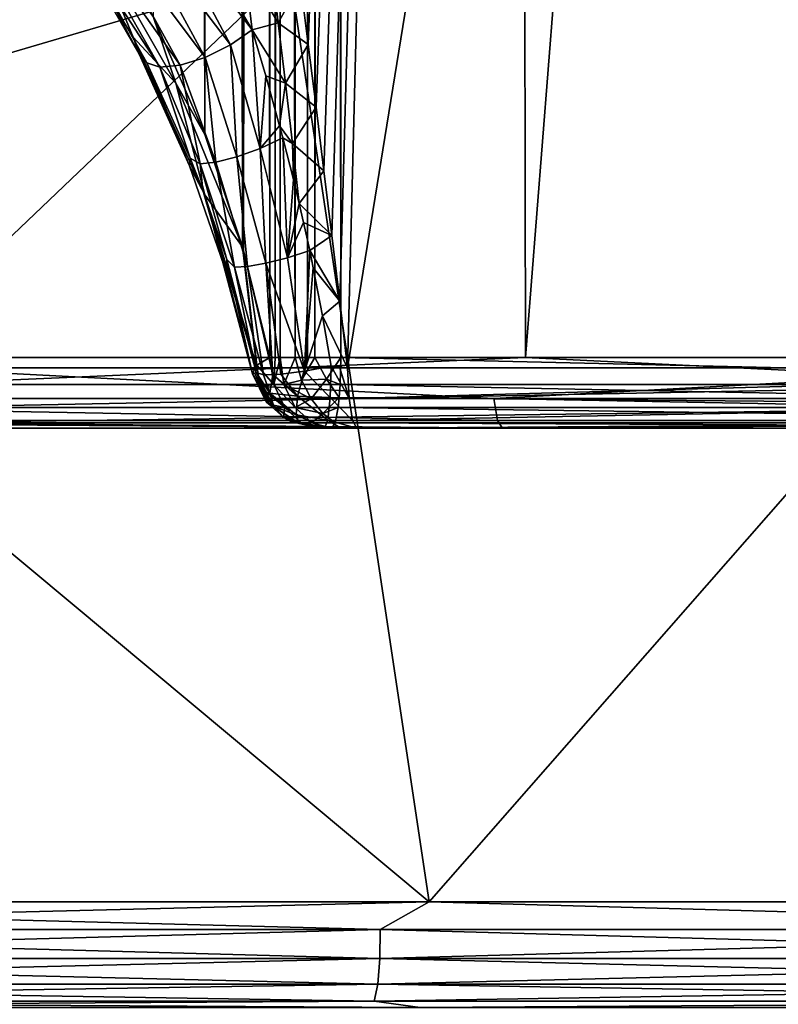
# Model space of a CAD drawing. Header units: millimetres. Extents: x -23 to 23, y -1 to 161.
# Tile 45 of 68: x 2.01 to 4.17, y 116.01 to 118.81. Entities that reach past the tile are written whole.
import ezdxf

# ---------------------------------------------------------------- set-up
doc = ezdxf.new("R2010")
doc.units = ezdxf.units.MM
doc.header["$LTSCALE"] = 79.788429
for name, color, linetype in [('106', 7, 'CONTINUOUS'), ('107', 7, 'CONTINUOUS'), ('112', 7, 'CONTINUOUS'), ('113', 7, 'CONTINUOUS'), ('115', 7, 'CONTINUOUS'), ('116', 7, 'CONTINUOUS'), ('117', 7, 'CONTINUOUS'), ('119', 7, 'CONTINUOUS'), ('120', 7, 'CONTINUOUS'), ('121', 7, 'CONTINUOUS'), ('122', 7, 'CONTINUOUS'), ('123', 7, 'CONTINUOUS'), ('124', 7, 'CONTINUOUS'), ('125', 7, 'CONTINUOUS'), ('37', 7, 'CONTINUOUS'), ('39', 7, 'CONTINUOUS'), ('64', 7, 'CONTINUOUS'), ('65', 7, 'CONTINUOUS'), ('66', 7, 'CONTINUOUS'), ('67', 7, 'CONTINUOUS'), ('68', 7, 'CONTINUOUS'), ('69', 7, 'CONTINUOUS')]:
    doc.layers.add(name, color=color, linetype=linetype)

msp = doc.modelspace()

# ---------------------------------------------------------------- linework, layer by layer
at = {"layer": '106', "color": 7, "linetype": 'CONTINUOUS'}
for points in [[(2.3921, 118.8232, 22.2473), (2.5391, 118.4864, 22.3786), (2.441, 159.8455, 21.9306), (2.3921, 118.8232, 22.2473)], [(2.441, 159.8455, 21.9306), (2.5391, 118.4864, 22.3786), (2.5181, 159.7839, 21.999), (2.441, 159.8455, 21.9306)], [(2.5181, 159.7839, 21.999), (2.5391, 118.4864, 22.3786), (2.5825, 159.7142, 22.0594), (2.5181, 159.7839, 21.999)], [(2.5391, 118.4864, 22.3786), (2.6466, 118.1666, 22.4844), (2.5825, 159.7142, 22.0594), (2.5391, 118.4864, 22.3786)], [(2.5825, 159.7142, 22.0594), (2.6466, 118.1666, 22.4844), (2.6355, 159.6372, 22.1115), (2.5825, 159.7142, 22.0594)], [(2.6466, 118.1666, 22.4844), (2.6497, 118.1559, 22.4876), (2.6355, 159.6372, 22.1115), (2.6466, 118.1666, 22.4844)], [(2.6355, 159.6372, 22.1115), (2.6497, 118.1559, 22.4876), (2.6781, 159.5542, 22.1549), (2.6355, 159.6372, 22.1115)], [(2.6497, 118.1559, 22.4876), (2.7246, 117.8512, 22.5672), (2.6781, 159.5542, 22.1549), (2.6497, 118.1559, 22.4876)], [(2.6781, 159.5542, 22.1549), (2.7246, 117.8512, 22.5672), (2.7336, 159.374, 22.2144), (2.6781, 159.5542, 22.1549)], [(2.7336, 159.374, 22.2144), (2.7246, 117.8512, 22.5672), (2.7394, 117.8512, 22.5829), (2.7336, 159.374, 22.2144)], [(2.7394, 117.8512, 22.5829), (2.7529, 138.5378, 22.4169), (2.7336, 159.374, 22.2144), (2.7394, 117.8512, 22.5829)], [(2.7541, 117.8512, 22.5987), (2.7529, 138.5378, 22.4169), (2.7394, 117.8512, 22.5829), (2.7541, 117.8512, 22.5987)]]:
    msp.add_3dface(points, dxfattribs=at)
at = {"layer": '107', "color": 7, "linetype": 'CONTINUOUS'}
for points in [[(2.7394, 117.8512, 22.5829), (2.7246, 117.8512, 22.5672), (2.7355, 117.7743, 22.557), (2.7394, 117.8512, 22.5829)], [(2.7541, 117.8512, 22.5987), (2.7394, 117.8512, 22.5829), (2.7355, 117.7743, 22.557), (2.7541, 117.8512, 22.5987)], [(2.7541, 117.8512, 22.5987), (2.7355, 117.7743, 22.557), (2.7648, 117.7743, 22.5884), (2.7541, 117.8512, 22.5987)], [(2.7355, 117.7743, 22.557), (2.7669, 117.709, 22.5273), (2.7965, 117.709, 22.5589), (2.7355, 117.7743, 22.557)], [(2.7648, 117.7743, 22.5884), (2.7355, 117.7743, 22.557), (2.7965, 117.709, 22.5589), (2.7648, 117.7743, 22.5884)], [(2.7669, 117.709, 22.5273), (2.8141, 117.6653, 22.4826), (2.8443, 117.6653, 22.5149), (2.7669, 117.709, 22.5273)], [(2.7965, 117.709, 22.5589), (2.7669, 117.709, 22.5273), (2.8443, 117.6653, 22.5149), (2.7965, 117.709, 22.5589)], [(2.8699, 117.65, 22.4298), (2.8855, 117.65, 22.4463), (2.8141, 117.6653, 22.4826), (2.8699, 117.65, 22.4298)], [(2.8855, 117.65, 22.4463), (2.9009, 117.65, 22.4629), (2.8141, 117.6653, 22.4826), (2.8855, 117.65, 22.4463)], [(2.8141, 117.6653, 22.4826), (2.9009, 117.65, 22.4629), (2.8443, 117.6653, 22.5149), (2.8141, 117.6653, 22.4826)]]:
    msp.add_3dface(points, dxfattribs=at)
at = {"layer": '112', "color": 7, "linetype": 'CONTINUOUS'}
for points in [[(2.8134, 159.1855, 22.2805), (2.7517, 159.1851, 22.2354), (2.7965, 117.8515, 22.6335), (2.8134, 159.1855, 22.2805)], [(2.7517, 159.1851, 22.2354), (2.7529, 138.5378, 22.4169), (2.7965, 117.8515, 22.6335), (2.7517, 159.1851, 22.2354)], [(2.8321, 117.8516, 22.6507), (2.8134, 159.1855, 22.2805), (2.7965, 117.8515, 22.6335), (2.8321, 117.8516, 22.6507)], [(2.8304, 159.1855, 22.2876), (2.8134, 159.1855, 22.2805), (2.8321, 117.8516, 22.6507), (2.8304, 159.1855, 22.2876)], [(2.8878, 159.1856, 22.2992), (2.8304, 159.1855, 22.2876), (2.853, 117.8517, 22.6571), (2.8878, 159.1856, 22.2992)], [(2.853, 117.8517, 22.6571), (2.8304, 159.1855, 22.2876), (2.8321, 117.8516, 22.6507), (2.853, 117.8517, 22.6571)], [(2.9264, 117.8517, 22.6613), (2.8878, 159.1856, 22.2992), (2.853, 117.8517, 22.6571), (2.9264, 117.8517, 22.6613)], [(2.9264, 117.8517, 22.6613), (2.9254, 138.59, 22.479), (2.8878, 159.1856, 22.2992), (2.9264, 117.8517, 22.6613)], [(2.7529, 138.5378, 22.4169), (2.7541, 117.8512, 22.5987), (2.7965, 117.8515, 22.6335), (2.7529, 138.5378, 22.4169)]]:
    msp.add_3dface(points, dxfattribs=at)
at = {"layer": '113', "color": 7, "linetype": 'CONTINUOUS'}
for points in [[(2.7541, 117.8512, 22.5987), (2.7648, 117.7743, 22.5884), (2.7965, 117.8515, 22.6335), (2.7541, 117.8512, 22.5987)], [(2.7965, 117.8515, 22.6335), (2.7648, 117.7743, 22.5884), (2.8149, 117.787, 22.6321), (2.7965, 117.8515, 22.6335)], [(2.8321, 117.8516, 22.6507), (2.7965, 117.8515, 22.6335), (2.8149, 117.787, 22.6321), (2.8321, 117.8516, 22.6507)], [(2.853, 117.8517, 22.6571), (2.8321, 117.8516, 22.6507), (2.8149, 117.787, 22.6321), (2.853, 117.8517, 22.6571)], [(2.853, 117.8517, 22.6571), (2.8149, 117.787, 22.6321), (2.886, 117.7895, 22.653), (2.853, 117.8517, 22.6571)], [(2.9264, 117.8517, 22.6613), (2.853, 117.8517, 22.6571), (2.886, 117.7895, 22.653), (2.9264, 117.8517, 22.6613)], [(2.9245, 117.7747, 22.6467), (2.9264, 117.8517, 22.6613), (2.886, 117.7895, 22.653), (2.9245, 117.7747, 22.6467)], [(2.8149, 117.787, 22.6321), (2.7648, 117.7743, 22.5884), (2.8422, 117.7338, 22.6148), (2.8149, 117.787, 22.6321)], [(2.7648, 117.7743, 22.5884), (2.7965, 117.709, 22.5589), (2.8422, 117.7338, 22.6148), (2.7648, 117.7743, 22.5884)], [(2.8149, 117.787, 22.6321), (2.8422, 117.7338, 22.6148), (2.886, 117.7895, 22.653), (2.8149, 117.787, 22.6321)], [(2.8422, 117.7338, 22.6148), (2.922, 117.7374, 22.6269), (2.886, 117.7895, 22.653), (2.8422, 117.7338, 22.6148)], [(2.922, 117.7374, 22.6269), (2.9245, 117.7747, 22.6467), (2.886, 117.7895, 22.653), (2.922, 117.7374, 22.6269)], [(2.922, 117.7374, 22.6269), (2.8422, 117.7338, 22.6148), (2.8752, 117.6919, 22.5827), (2.922, 117.7374, 22.6269)], [(2.919, 117.7091, 22.6038), (2.922, 117.7374, 22.6269), (2.8752, 117.6919, 22.5827), (2.919, 117.7091, 22.6038)], [(2.8422, 117.7338, 22.6148), (2.7965, 117.709, 22.5589), (2.8752, 117.6919, 22.5827), (2.8422, 117.7338, 22.6148)], [(2.7965, 117.709, 22.5589), (2.8443, 117.6653, 22.5149), (2.8752, 117.6919, 22.5827), (2.7965, 117.709, 22.5589)], [(2.9107, 117.6653, 22.539), (2.919, 117.7091, 22.6038), (2.8752, 117.6919, 22.5827), (2.9107, 117.6653, 22.539)], [(2.8443, 117.6653, 22.5149), (2.9107, 117.6653, 22.539), (2.8752, 117.6919, 22.5827), (2.8443, 117.6653, 22.5149)], [(2.9009, 117.65, 22.4629), (2.9107, 117.6653, 22.539), (2.8443, 117.6653, 22.5149), (2.9009, 117.65, 22.4629)]]:
    msp.add_3dface(points, dxfattribs=at)
at = {"layer": '115', "color": 7, "linetype": 'CONTINUOUS'}
msp.add_3dface([(2.6739, 118.7848, 21.8855), (2.4815, 119.1108, 21.7299), (2.652, 118.9662, 21.8636), (2.6739, 118.7848, 21.8855)], dxfattribs=at)
at = {"layer": '116', "color": 7, "linetype": 'CONTINUOUS'}
for points in [[(2.7487, 118.8045, 21.9226), (2.652, 118.9662, 21.8636), (2.7283, 118.9763, 21.9014), (2.7487, 118.8045, 21.9226)], [(2.8118, 118.919, 21.9135), (2.7487, 118.8045, 21.9226), (2.7283, 118.9763, 21.9014), (2.8118, 118.919, 21.9135)], [(2.6739, 118.7848, 21.8855), (2.652, 118.9662, 21.8636), (2.7487, 118.8045, 21.9226), (2.6739, 118.7848, 21.8855)], [(2.8118, 118.919, 21.9135), (2.8341, 118.743, 21.9356), (2.7487, 118.8045, 21.9226), (2.8118, 118.919, 21.9135)], [(2.7689, 118.6327, 21.9439), (2.6739, 118.7848, 21.8855), (2.7487, 118.8045, 21.9226), (2.7689, 118.6327, 21.9439)], [(2.8341, 118.743, 21.9356), (2.7689, 118.6327, 21.9439), (2.7487, 118.8045, 21.9226), (2.8341, 118.743, 21.9356)], [(2.7129, 118.6538, 21.9181), (2.6739, 118.7848, 21.8855), (2.7689, 118.6327, 21.9439), (2.7129, 118.6538, 21.9181)], [(2.8341, 118.743, 21.9356), (2.8564, 118.5643, 21.958), (2.7689, 118.6327, 21.9439), (2.8341, 118.743, 21.9356)], [(2.7525, 118.5117, 21.9477), (2.7129, 118.6538, 21.9181), (2.7689, 118.6327, 21.9439), (2.7525, 118.5117, 21.9477)], [(2.7887, 118.4608, 21.9651), (2.7525, 118.5117, 21.9477), (2.7689, 118.6327, 21.9439), (2.7887, 118.4608, 21.9651)], [(2.8564, 118.5643, 21.958), (2.7887, 118.4608, 21.9651), (2.7689, 118.6327, 21.9439), (2.8564, 118.5643, 21.958)], [(2.8564, 118.5643, 21.958), (2.8788, 118.3829, 21.9808), (2.7887, 118.4608, 21.9651), (2.8564, 118.5643, 21.958)], [(2.7617, 118.4771, 21.9542), (2.7525, 118.5117, 21.9477), (2.7887, 118.4608, 21.9651), (2.7617, 118.4771, 21.9542)], [(2.7919, 118.3586, 21.9751), (2.7617, 118.4771, 21.9542), (2.7887, 118.4608, 21.9651), (2.7919, 118.3586, 21.9751)], [(2.8788, 118.3829, 21.9808), (2.8085, 118.2898, 21.9864), (2.7887, 118.4608, 21.9651), (2.8788, 118.3829, 21.9808)], [(2.8085, 118.2898, 21.9864), (2.7919, 118.3586, 21.9751), (2.7887, 118.4608, 21.9651), (2.8085, 118.2898, 21.9864)], [(2.8788, 118.3829, 21.9808), (2.9011, 118.1987, 22.004), (2.8085, 118.2898, 21.9864), (2.8788, 118.3829, 21.9808)], [(2.8085, 118.2898, 21.9864), (2.9011, 118.1987, 22.004), (2.8208, 118.2363, 21.9947), (2.8085, 118.2898, 21.9864)], [(2.8208, 118.2363, 21.9947), (2.9011, 118.1987, 22.004), (2.8382, 118.1559, 22.0066), (2.8208, 118.2363, 21.9947)], [(2.9011, 118.1987, 22.004), (2.9236, 118.0118, 22.0275), (2.8382, 118.1559, 22.0066), (2.9011, 118.1987, 22.004)], [(2.8382, 118.1559, 22.0066), (2.9236, 118.0118, 22.0275), (2.8484, 118.1068, 22.0137), (2.8382, 118.1559, 22.0066)], [(2.8484, 118.1068, 22.0137), (2.9236, 118.0118, 22.0275), (2.8747, 117.9704, 22.0326), (2.8484, 118.1068, 22.0137)], [(2.9236, 118.0118, 22.0275), (2.946, 117.8222, 22.0515), (2.8747, 117.9704, 22.0326), (2.9236, 118.0118, 22.0275)], [(2.8747, 117.9704, 22.0326), (2.946, 117.8222, 22.0515), (2.8997, 117.8272, 22.0516), (2.8747, 117.9704, 22.0326)], [(2.8997, 117.8272, 22.0516), (2.946, 117.8222, 22.0515), (2.9231, 117.8245, 22.0529), (2.8997, 117.8272, 22.0516)]]:
    msp.add_3dface(points, dxfattribs=at)
at = {"layer": '117', "color": 7, "linetype": 'CONTINUOUS'}
for points in [[(3.3628, 117.7344, -22.3274), (1.6737, 117.8222, -22.4835), (0, 117.7344, -22.5809), (3.3628, 117.7344, -22.3274)], [(4.9836, 117.8222, -21.9846), (1.6737, 117.8222, -22.4835), (3.3628, 117.7344, -22.3274), (4.9836, 117.8222, -21.9846)], [(2.946, 117.8222, 22.0515), (6.0991, 117.8222, 21.3996), (2.9506, 117.7344, 22.086), (2.946, 117.8222, 22.0515)], [(2.9506, 117.7344, 22.086), (6.0991, 117.8222, 21.3996), (6.2508, 117.7344, 21.3924), (2.9506, 117.7344, 22.086)], [(6.6495, 117.7344, -21.5727), (4.9836, 117.8222, -21.9846), (3.3628, 117.7344, -22.3274), (6.6495, 117.7344, -21.5727)], [(3.3628, 117.7344, -22.3274), (0, 117.7344, -22.5809), (3.3735, 117.6723, -22.398), (3.3628, 117.7344, -22.3274)], [(3.3735, 117.6723, -22.398), (0, 117.7344, -22.5809), (0, 117.6723, -22.6523), (3.3735, 117.6723, -22.398)], [(2.9506, 117.7344, 22.086), (6.2508, 117.7344, 21.3924), (2.96, 117.6723, 22.1568), (2.9506, 117.7344, 22.086)], [(2.96, 117.6723, 22.1568), (6.2508, 117.7344, 21.3924), (6.2707, 117.6723, 21.4609), (2.96, 117.6723, 22.1568)], [(6.6495, 117.7344, -21.5727), (3.3628, 117.7344, -22.3274), (6.6707, 117.6723, -21.6408), (6.6495, 117.7344, -21.5727)], [(6.6707, 117.6723, -21.6408), (3.3628, 117.7344, -22.3274), (3.3735, 117.6723, -22.398), (6.6707, 117.6723, -21.6408)], [(-0.0001, 117.65, -22.7441), (3.3877, 117.65, -22.4887), (0, 117.6723, -22.6523), (-0.0001, 117.65, -22.7441)], [(3.3877, 117.65, -22.4887), (3.3735, 117.6723, -22.398), (0, 117.6723, -22.6523), (3.3877, 117.65, -22.4887)], [(2.9721, 117.65, 22.2478), (2.96, 117.6723, 22.1568), (6.2707, 117.6723, 21.4609), (2.9721, 117.65, 22.2478)], [(6.2843, 117.65, 21.5526), (2.9721, 117.65, 22.2478), (6.2707, 117.6723, 21.4609), (6.2843, 117.65, 21.5526)], [(3.3877, 117.65, -22.4887), (6.6707, 117.6723, -21.6408), (3.3735, 117.6723, -22.398), (3.3877, 117.65, -22.4887)], [(3.3877, 117.65, -22.4887), (6.6991, 117.65, -21.7282), (6.6707, 117.6723, -21.6408), (3.3877, 117.65, -22.4887)]]:
    msp.add_3dface(points, dxfattribs=at)
at = {"layer": '119', "color": 7, "linetype": 'CONTINUOUS'}
for points in [[(2.8997, 117.8272, 22.0516), (2.9506, 117.7344, 22.086), (2.8965, 117.7371, 22.0851), (2.8997, 117.8272, 22.0516)], [(2.8997, 117.8272, 22.0516), (2.9231, 117.8245, 22.0529), (2.9506, 117.7344, 22.086), (2.8997, 117.8272, 22.0516)], [(2.9231, 117.8245, 22.0529), (2.946, 117.8222, 22.0515), (2.9506, 117.7344, 22.086), (2.9231, 117.8245, 22.0529)], [(2.8965, 117.7371, 22.0851), (2.96, 117.6723, 22.1568), (2.8896, 117.6731, 22.1565), (2.8965, 117.7371, 22.0851)], [(2.9506, 117.7344, 22.086), (2.96, 117.6723, 22.1568), (2.8965, 117.7371, 22.0851), (2.9506, 117.7344, 22.086)], [(2.9268, 117.65, 22.2512), (2.8807, 117.65, 22.2494), (2.8896, 117.6731, 22.1565), (2.9268, 117.65, 22.2512)], [(2.9721, 117.65, 22.2478), (2.9268, 117.65, 22.2512), (2.8896, 117.6731, 22.1565), (2.9721, 117.65, 22.2478)], [(2.96, 117.6723, 22.1568), (2.9721, 117.65, 22.2478), (2.8896, 117.6731, 22.1565), (2.96, 117.6723, 22.1568)]]:
    msp.add_3dface(points, dxfattribs=at)
at = {"layer": '120', "color": 7, "linetype": 'CONTINUOUS'}
for points in [[(2.0779, 119.1748, 21.9333), (2.1754, 119.0232, 21.9139), (2.3352, 118.7644, 22.1463), (2.0779, 119.1748, 21.9333)], [(2.0779, 119.1748, 21.9333), (2.3352, 118.7644, 22.1463), (2.2144, 119.0578, 22.0962), (2.0779, 119.1748, 21.9333)], [(2.3921, 118.8232, 22.2473), (2.2144, 119.0578, 22.0962), (2.4566, 118.6333, 22.301), (2.3921, 118.8232, 22.2473)], [(2.2144, 119.0578, 22.0962), (2.3352, 118.7644, 22.1463), (2.4566, 118.6333, 22.301), (2.2144, 119.0578, 22.0962)], [(2.1754, 119.0232, 21.9139), (2.352, 118.7152, 22.0695), (2.3352, 118.7644, 22.1463), (2.1754, 119.0232, 21.9139)], [(2.5391, 118.4864, 22.3786), (2.3921, 118.8232, 22.2473), (2.4566, 118.6333, 22.301), (2.5391, 118.4864, 22.3786)], [(2.352, 118.7152, 22.0695), (2.4957, 118.3974, 22.2123), (2.3352, 118.7644, 22.1463), (2.352, 118.7152, 22.0695)], [(2.3352, 118.7644, 22.1463), (2.4957, 118.3974, 22.2123), (2.5393, 118.3152, 22.344), (2.3352, 118.7644, 22.1463)], [(2.3352, 118.7644, 22.1463), (2.5393, 118.3152, 22.344), (2.4566, 118.6333, 22.301), (2.3352, 118.7644, 22.1463)], [(2.6466, 118.1666, 22.4844), (2.5391, 118.4864, 22.3786), (2.4566, 118.6333, 22.301), (2.6466, 118.1666, 22.4844)], [(2.5393, 118.3152, 22.344), (2.6466, 118.1666, 22.4844), (2.4566, 118.6333, 22.301), (2.5393, 118.3152, 22.344)], [(2.4957, 118.3974, 22.2123), (2.6033, 118.0874, 22.331), (2.5393, 118.3152, 22.344), (2.4957, 118.3974, 22.2123)], [(2.6033, 118.0874, 22.331), (2.6754, 117.8053, 22.4178), (2.5393, 118.3152, 22.344), (2.6033, 118.0874, 22.331)], [(2.5393, 118.3152, 22.344), (2.6754, 117.8053, 22.4178), (2.6837, 117.8262, 22.4987), (2.5393, 118.3152, 22.344)], [(2.6466, 118.1666, 22.4844), (2.5393, 118.3152, 22.344), (2.6861, 117.8283, 22.5055), (2.6466, 118.1666, 22.4844)], [(2.6861, 117.8283, 22.5055), (2.5393, 118.3152, 22.344), (2.6837, 117.8262, 22.4987), (2.6861, 117.8283, 22.5055)], [(2.6497, 118.1559, 22.4876), (2.6466, 118.1666, 22.4844), (2.6861, 117.8283, 22.5055), (2.6497, 118.1559, 22.4876)], [(2.7246, 117.8512, 22.5672), (2.6497, 118.1559, 22.4876), (2.6874, 117.8295, 22.509), (2.7246, 117.8512, 22.5672)], [(2.6497, 118.1559, 22.4876), (2.6861, 117.8283, 22.5055), (2.6874, 117.8295, 22.509), (2.6497, 118.1559, 22.4876)]]:
    msp.add_3dface(points, dxfattribs=at)
at = {"layer": '121', "color": 7, "linetype": 'CONTINUOUS'}
for points in [[(2.7355, 117.7743, 22.557), (2.7246, 117.8512, 22.5672), (2.6874, 117.8295, 22.509), (2.7355, 117.7743, 22.557)], [(2.6837, 117.8262, 22.4987), (2.6754, 117.8053, 22.4178), (2.6874, 117.8295, 22.509), (2.6837, 117.8262, 22.4987)], [(2.6874, 117.8295, 22.509), (2.6754, 117.8053, 22.4178), (2.6961, 117.7687, 22.4861), (2.6874, 117.8295, 22.509)], [(2.6861, 117.8283, 22.5055), (2.6837, 117.8262, 22.4987), (2.6874, 117.8295, 22.509), (2.6861, 117.8283, 22.5055)], [(2.7355, 117.7743, 22.557), (2.6874, 117.8295, 22.509), (2.6961, 117.7687, 22.4861), (2.7355, 117.7743, 22.557)], [(2.6961, 117.7687, 22.4861), (2.6754, 117.8053, 22.4178), (2.7141, 117.725, 22.4202), (2.6961, 117.7687, 22.4861)], [(2.7669, 117.709, 22.5273), (2.7355, 117.7743, 22.557), (2.6961, 117.7687, 22.4861), (2.7669, 117.709, 22.5273)], [(2.7221, 117.718, 22.4566), (2.7669, 117.709, 22.5273), (2.6961, 117.7687, 22.4861), (2.7221, 117.718, 22.4566)], [(2.7221, 117.718, 22.4566), (2.6961, 117.7687, 22.4861), (2.7141, 117.725, 22.4202), (2.7221, 117.718, 22.4566)], [(2.7631, 117.681, 22.4232), (2.7221, 117.718, 22.4566), (2.7141, 117.725, 22.4202), (2.7631, 117.681, 22.4232)], [(2.7631, 117.681, 22.4232), (2.7669, 117.709, 22.5273), (2.7221, 117.718, 22.4566), (2.7631, 117.681, 22.4232)], [(2.8141, 117.6653, 22.4826), (2.7669, 117.709, 22.5273), (2.7631, 117.681, 22.4232), (2.8141, 117.6653, 22.4826)], [(2.7841, 117.6694, 22.4245), (2.8141, 117.6653, 22.4826), (2.7631, 117.681, 22.4232), (2.7841, 117.6694, 22.4245)], [(2.8699, 117.65, 22.4298), (2.8141, 117.6653, 22.4826), (2.7841, 117.6694, 22.4245), (2.8699, 117.65, 22.4298)]]:
    msp.add_3dface(points, dxfattribs=at)
at = {"layer": '122', "color": 7, "linetype": 'CONTINUOUS'}
for points in [[(2.6754, 117.8053, 22.4178), (2.6805, 117.8068, 22.3279), (2.7238, 117.7263, 22.2405), (2.6754, 117.8053, 22.4178)], [(2.7141, 117.725, 22.4202), (2.6754, 117.8053, 22.4178), (2.7238, 117.7263, 22.2405), (2.7141, 117.725, 22.4202)], [(2.6805, 117.8068, 22.3279), (2.6854, 117.8084, 22.2383), (2.7238, 117.7263, 22.2405), (2.6805, 117.8068, 22.3279)], [(2.7363, 117.7119, 22.2411), (2.7141, 117.725, 22.4202), (2.7238, 117.7263, 22.2405), (2.7363, 117.7119, 22.2411)], [(2.7631, 117.681, 22.4232), (2.7141, 117.725, 22.4202), (2.7363, 117.7119, 22.2411), (2.7631, 117.681, 22.4232)], [(2.7944, 117.6696, 22.2445), (2.7631, 117.681, 22.4232), (2.7363, 117.7119, 22.2411), (2.7944, 117.6696, 22.2445)], [(2.7841, 117.6694, 22.4245), (2.7631, 117.681, 22.4232), (2.7944, 117.6696, 22.2445), (2.7841, 117.6694, 22.4245)], [(2.8084, 117.6635, 22.2453), (2.7841, 117.6694, 22.4245), (2.7944, 117.6696, 22.2445), (2.8084, 117.6635, 22.2453)], [(2.8699, 117.65, 22.4298), (2.7841, 117.6694, 22.4245), (2.8084, 117.6635, 22.2453), (2.8699, 117.65, 22.4298)], [(2.8807, 117.65, 22.2494), (2.8699, 117.65, 22.4298), (2.8084, 117.6635, 22.2453), (2.8807, 117.65, 22.2494)], [(2.8807, 117.65, 22.2494), (2.8754, 117.65, 22.3394), (2.8699, 117.65, 22.4298), (2.8807, 117.65, 22.2494)]]:
    msp.add_3dface(points, dxfattribs=at)
at = {"layer": '123', "color": 7, "linetype": 'CONTINUOUS'}
for points in [[(2.8997, 117.8272, 22.0516), (2.8965, 117.7371, 22.0851), (2.8236, 117.8129, 22.0614), (2.8997, 117.8272, 22.0516)], [(2.6854, 117.8084, 22.2383), (2.7363, 117.7119, 22.2411), (2.7238, 117.7263, 22.2405), (2.6854, 117.8084, 22.2383)], [(2.7363, 117.7119, 22.2411), (2.6854, 117.8084, 22.2383), (2.7244, 117.7495, 22.1754), (2.7363, 117.7119, 22.2411)], [(2.7244, 117.7495, 22.1754), (2.6854, 117.8084, 22.2383), (2.7069, 117.8025, 22.1625), (2.7244, 117.7495, 22.1754)], [(2.7335, 117.8026, 22.1225), (2.7244, 117.7495, 22.1754), (2.7069, 117.8025, 22.1625), (2.7335, 117.8026, 22.1225)], [(2.8035, 117.7409, 22.1006), (2.7244, 117.7495, 22.1754), (2.7335, 117.8026, 22.1225), (2.8035, 117.7409, 22.1006)], [(2.8035, 117.7409, 22.1006), (2.7335, 117.8026, 22.1225), (2.7555, 117.8041, 22.1003), (2.8035, 117.7409, 22.1006)], [(2.8236, 117.8129, 22.0614), (2.8035, 117.7409, 22.1006), (2.7555, 117.8041, 22.1003), (2.8236, 117.8129, 22.0614)], [(2.8236, 117.8129, 22.0614), (2.8965, 117.7371, 22.0851), (2.8035, 117.7409, 22.1006), (2.8236, 117.8129, 22.0614)], [(2.7992, 117.6883, 22.1644), (2.7363, 117.7119, 22.2411), (2.7244, 117.7495, 22.1754), (2.7992, 117.6883, 22.1644)], [(2.8035, 117.7409, 22.1006), (2.7992, 117.6883, 22.1644), (2.7244, 117.7495, 22.1754), (2.8035, 117.7409, 22.1006)], [(2.8035, 117.7409, 22.1006), (2.8896, 117.6731, 22.1565), (2.7992, 117.6883, 22.1644), (2.8035, 117.7409, 22.1006)], [(2.8965, 117.7371, 22.0851), (2.8896, 117.6731, 22.1565), (2.8035, 117.7409, 22.1006), (2.8965, 117.7371, 22.0851)], [(2.8084, 117.6635, 22.2453), (2.7944, 117.6696, 22.2445), (2.7363, 117.7119, 22.2411), (2.8084, 117.6635, 22.2453)], [(2.8084, 117.6635, 22.2453), (2.7363, 117.7119, 22.2411), (2.7992, 117.6883, 22.1644), (2.8084, 117.6635, 22.2453)], [(2.8896, 117.6731, 22.1565), (2.8807, 117.65, 22.2494), (2.7992, 117.6883, 22.1644), (2.8896, 117.6731, 22.1565)], [(2.8807, 117.65, 22.2494), (2.8084, 117.6635, 22.2453), (2.7992, 117.6883, 22.1644), (2.8807, 117.65, 22.2494)]]:
    msp.add_3dface(points, dxfattribs=at)
at = {"layer": '124', "color": 7, "linetype": 'CONTINUOUS'}
for points in [[(2.6739, 118.7848, 21.8855), (2.697, 118.4468, 21.9431), (2.6125, 118.7418, 21.857), (2.6739, 118.7848, 21.8855)], [(2.6739, 118.7848, 21.8855), (2.7129, 118.6538, 21.9181), (2.697, 118.4468, 21.9431), (2.6739, 118.7848, 21.8855)], [(2.6125, 118.7418, 21.857), (2.6304, 118.4229, 21.9571), (2.5404, 118.7062, 21.8579), (2.6125, 118.7418, 21.857)], [(2.697, 118.4468, 21.9431), (2.6304, 118.4229, 21.9571), (2.6125, 118.7418, 21.857), (2.697, 118.4468, 21.9431)], [(2.4976, 118.4194, 22.1136), (2.3745, 118.6908, 22.0141), (2.4109, 118.6785, 21.9435), (2.4976, 118.4194, 22.1136)], [(2.5404, 118.7062, 21.8579), (2.5707, 118.4077, 21.9947), (2.4693, 118.6839, 21.8884), (2.5404, 118.7062, 21.8579)], [(2.6304, 118.4229, 21.9571), (2.5707, 118.4077, 21.9947), (2.5404, 118.7062, 21.8579), (2.6304, 118.4229, 21.9571)], [(2.4693, 118.6839, 21.8884), (2.5257, 118.4032, 22.0509), (2.4109, 118.6785, 21.9435), (2.4693, 118.6839, 21.8884)], [(2.5257, 118.4032, 22.0509), (2.4976, 118.4194, 22.1136), (2.4109, 118.6785, 21.9435), (2.5257, 118.4032, 22.0509)], [(2.5707, 118.4077, 21.9947), (2.5257, 118.4032, 22.0509), (2.4693, 118.6839, 21.8884), (2.5707, 118.4077, 21.9947)], [(2.7129, 118.6538, 21.9181), (2.7525, 118.5117, 21.9477), (2.697, 118.4468, 21.9431), (2.7129, 118.6538, 21.9181)], [(2.7525, 118.5117, 21.9477), (2.7617, 118.4771, 21.9542), (2.697, 118.4468, 21.9431), (2.7525, 118.5117, 21.9477)], [(2.697, 118.4468, 21.9431), (2.7617, 118.4771, 21.9542), (2.7744, 118.1354, 22.0067), (2.697, 118.4468, 21.9431)], [(2.7617, 118.4771, 21.9542), (2.7919, 118.3586, 21.9751), (2.7744, 118.1354, 22.0067), (2.7617, 118.4771, 21.9542)], [(2.6304, 118.4229, 21.9571), (2.697, 118.4468, 21.9431), (2.7129, 118.1201, 22.0285), (2.6304, 118.4229, 21.9571)], [(2.7129, 118.1201, 22.0285), (2.697, 118.4468, 21.9431), (2.7744, 118.1354, 22.0067), (2.7129, 118.1201, 22.0285)], [(2.5339, 118.3278, 22.1381), (2.4976, 118.4194, 22.1136), (2.5257, 118.4032, 22.0509), (2.5339, 118.3278, 22.1381)], [(2.5707, 118.4077, 21.9947), (2.6304, 118.4229, 21.9571), (2.6609, 118.1108, 22.0698), (2.5707, 118.4077, 21.9947)], [(2.6609, 118.1108, 22.0698), (2.6304, 118.4229, 21.9571), (2.7129, 118.1201, 22.0285), (2.6609, 118.1108, 22.0698)], [(2.5257, 118.4032, 22.0509), (2.5707, 118.4077, 21.9947), (2.6242, 118.1088, 22.1258), (2.5257, 118.4032, 22.0509)], [(2.6021, 118.1309, 22.1816), (2.5339, 118.3278, 22.1381), (2.5257, 118.4032, 22.0509), (2.6021, 118.1309, 22.1816)], [(2.6021, 118.1309, 22.1816), (2.5257, 118.4032, 22.0509), (2.6242, 118.1088, 22.1258), (2.6021, 118.1309, 22.1816)], [(2.6242, 118.1088, 22.1258), (2.5707, 118.4077, 21.9947), (2.6609, 118.1108, 22.0698), (2.6242, 118.1088, 22.1258)], [(2.7919, 118.3586, 21.9751), (2.8085, 118.2898, 21.9864), (2.7744, 118.1354, 22.0067), (2.7919, 118.3586, 21.9751)], [(2.8085, 118.2898, 21.9864), (2.8208, 118.2363, 21.9947), (2.7744, 118.1354, 22.0067), (2.8085, 118.2898, 21.9864)], [(2.8208, 118.2363, 21.9947), (2.8382, 118.1559, 22.0066), (2.7744, 118.1354, 22.0067), (2.8208, 118.2363, 21.9947)], [(2.8382, 118.1559, 22.0066), (2.8236, 117.8129, 22.0614), (2.7744, 118.1354, 22.0067), (2.8382, 118.1559, 22.0066)], [(2.8382, 118.1559, 22.0066), (2.8484, 118.1068, 22.0137), (2.8236, 117.8129, 22.0614), (2.8382, 118.1559, 22.0066)], [(2.6854, 117.8084, 22.2383), (2.6021, 118.1309, 22.1816), (2.6242, 118.1088, 22.1258), (2.6854, 117.8084, 22.2383)], [(2.8236, 117.8129, 22.0614), (2.7129, 118.1201, 22.0285), (2.7744, 118.1354, 22.0067), (2.8236, 117.8129, 22.0614)], [(2.7069, 117.8025, 22.1625), (2.6242, 118.1088, 22.1258), (2.6609, 118.1108, 22.0698), (2.7069, 117.8025, 22.1625)], [(2.7069, 117.8025, 22.1625), (2.6854, 117.8084, 22.2383), (2.6242, 118.1088, 22.1258), (2.7069, 117.8025, 22.1625)], [(2.7335, 117.8026, 22.1225), (2.6609, 118.1108, 22.0698), (2.7129, 118.1201, 22.0285), (2.7335, 117.8026, 22.1225)], [(2.7335, 117.8026, 22.1225), (2.7069, 117.8025, 22.1625), (2.6609, 118.1108, 22.0698), (2.7335, 117.8026, 22.1225)], [(2.8236, 117.8129, 22.0614), (2.7555, 117.8041, 22.1003), (2.7129, 118.1201, 22.0285), (2.8236, 117.8129, 22.0614)], [(2.7555, 117.8041, 22.1003), (2.7335, 117.8026, 22.1225), (2.7129, 118.1201, 22.0285), (2.7555, 117.8041, 22.1003)], [(2.8484, 118.1068, 22.0137), (2.8747, 117.9704, 22.0326), (2.8236, 117.8129, 22.0614), (2.8484, 118.1068, 22.0137)], [(2.8747, 117.9704, 22.0326), (2.8997, 117.8272, 22.0516), (2.8236, 117.8129, 22.0614), (2.8747, 117.9704, 22.0326)]]:
    msp.add_3dface(points, dxfattribs=at)
at = {"layer": '125', "color": 7, "linetype": 'CONTINUOUS'}
for points in [[(2.5404, 118.7062, 21.8579), (2.2234, 119.1304, 21.6737), (2.2913, 119.1635, 21.6461), (2.5404, 118.7062, 21.8579)], [(2.6125, 118.7418, 21.857), (2.5404, 118.7062, 21.8579), (2.2913, 119.1635, 21.6461), (2.6125, 118.7418, 21.857)], [(2.6125, 118.7418, 21.857), (2.2913, 119.1635, 21.6461), (2.3987, 119.1436, 21.6791), (2.6125, 118.7418, 21.857)], [(2.4815, 119.1108, 21.7299), (2.6739, 118.7848, 21.8855), (2.3987, 119.1436, 21.6791), (2.4815, 119.1108, 21.7299)], [(2.6739, 118.7848, 21.8855), (2.6125, 118.7418, 21.857), (2.3987, 119.1436, 21.6791), (2.6739, 118.7848, 21.8855)], [(2.4693, 118.6839, 21.8884), (2.1644, 119.1157, 21.7264), (2.2234, 119.1304, 21.6737), (2.4693, 118.6839, 21.8884)], [(2.4109, 118.6785, 21.9435), (2.1968, 119.01, 21.855), (2.1644, 119.1157, 21.7264), (2.4109, 118.6785, 21.9435)], [(2.4693, 118.6839, 21.8884), (2.4109, 118.6785, 21.9435), (2.1644, 119.1157, 21.7264), (2.4693, 118.6839, 21.8884)], [(2.5404, 118.7062, 21.8579), (2.4693, 118.6839, 21.8884), (2.2234, 119.1304, 21.6737), (2.5404, 118.7062, 21.8579)], [(2.3745, 118.6908, 22.0141), (2.1968, 119.01, 21.855), (2.4109, 118.6785, 21.9435), (2.3745, 118.6908, 22.0141)]]:
    msp.add_3dface(points, dxfattribs=at)
at = {"layer": '37', "color": 7, "linetype": 'CONTINUOUS'}
for points in [[(0, 118.9541, -19.5368), (2.7804, 118.9541, -19.3379), (0, 118.1367, -20.1426), (0, 118.9541, -19.5368)], [(0, 118.1367, -20.1426), (2.7804, 118.9541, -19.3379), (0, 116.3009, -21.327), (0, 118.1367, -20.1426)], [(0, 116.3009, -21.327), (2.7804, 118.9541, -19.3379), (3.1786, 116.3009, -21.0888), (0, 116.3009, -21.327)], [(2.7804, 118.9541, 19.3379), (0, 118.9541, 19.5368), (3.1786, 116.3009, 21.0888), (2.7804, 118.9541, 19.3379)], [(3.1786, 116.3009, 21.0888), (0, 118.9541, 19.5368), (0, 116.3009, 21.327), (3.1786, 116.3009, 21.0888)], [(2.7804, 118.9541, -19.3379), (5.5041, 118.9541, -18.7454), (3.1786, 116.3009, -21.0888), (2.7804, 118.9541, -19.3379)], [(5.5041, 118.9541, 18.7454), (2.7804, 118.9541, 19.3379), (3.1786, 116.3009, 21.0888), (5.5041, 118.9541, 18.7454)], [(3.1786, 116.3009, -21.0888), (5.5041, 118.9541, -18.7454), (6.2863, 116.3009, -20.3795), (3.1786, 116.3009, -21.0888)], [(6.2863, 116.3009, 20.3795), (5.5041, 118.9541, 18.7454), (3.1786, 116.3009, 21.0888), (6.2863, 116.3009, 20.3795)]]:
    msp.add_3dface(points, dxfattribs=at)
at = {"layer": '39', "color": 7, "linetype": 'CONTINUOUS'}
for points in [[(0, 116.3009, -21.327), (3.1786, 116.3009, -21.0888), (0, 116.2217, -21.3532), (0, 116.3009, -21.327)], [(3.1786, 116.3009, -21.0888), (3.0389, 116.2217, -21.1358), (0, 116.2217, -21.3532), (3.1786, 116.3009, -21.0888)], [(3.1786, 116.3009, 21.0888), (0, 116.3009, 21.327), (3.0389, 116.2217, 21.1358), (3.1786, 116.3009, 21.0888)], [(0, 116.3009, 21.327), (0, 116.2217, 21.3532), (3.0389, 116.2217, 21.1358), (0, 116.3009, 21.327)], [(3.1786, 116.3009, -21.0888), (6.0159, 116.2217, -20.4882), (3.0389, 116.2217, -21.1358), (3.1786, 116.3009, -21.0888)], [(3.1786, 116.3009, 21.0888), (3.0389, 116.2217, 21.1358), (6.0159, 116.2217, 20.4882), (3.1786, 116.3009, 21.0888)], [(3.1786, 116.3009, -21.0888), (6.2863, 116.3009, -20.3795), (6.0159, 116.2217, -20.4882), (3.1786, 116.3009, -21.0888)], [(6.2863, 116.3009, 20.3795), (3.1786, 116.3009, 21.0888), (6.0159, 116.2217, 20.4882), (6.2863, 116.3009, 20.3795)], [(0, 116.1387, 21.3447), (3.0377, 116.1387, 21.1275), (0, 116.2217, 21.3532), (0, 116.1387, 21.3447)], [(0, 116.2217, 21.3532), (3.0377, 116.1387, 21.1275), (3.0389, 116.2217, 21.1358), (0, 116.2217, 21.3532)], [(3.0377, 116.1387, -21.1275), (0, 116.1387, -21.3447), (3.0389, 116.2217, -21.1358), (3.0377, 116.1387, -21.1275)], [(3.0389, 116.2217, -21.1358), (0, 116.1387, -21.3447), (0, 116.2217, -21.3532), (3.0389, 116.2217, -21.1358)], [(3.0377, 116.1387, 21.1275), (6.0135, 116.1387, 20.4801), (3.0389, 116.2217, 21.1358), (3.0377, 116.1387, 21.1275)], [(6.0135, 116.1387, -20.4801), (3.0377, 116.1387, -21.1275), (6.0159, 116.2217, -20.4882), (6.0135, 116.1387, -20.4801)], [(6.0159, 116.2217, -20.4882), (3.0377, 116.1387, -21.1275), (3.0389, 116.2217, -21.1358), (6.0159, 116.2217, -20.4882)], [(3.0389, 116.2217, 21.1358), (6.0135, 116.1387, 20.4801), (6.0159, 116.2217, 20.4882), (3.0389, 116.2217, 21.1358)], [(0, 116.0664, 21.3031), (3.0318, 116.0664, 21.0863), (0, 116.1387, 21.3447), (0, 116.0664, 21.3031)], [(0, 116.1387, 21.3447), (3.0318, 116.0664, 21.0863), (3.0377, 116.1387, 21.1275), (0, 116.1387, 21.3447)], [(3.0318, 116.0664, -21.0863), (0, 116.0664, -21.3031), (3.0377, 116.1387, -21.1275), (3.0318, 116.0664, -21.0863)], [(3.0377, 116.1387, -21.1275), (0, 116.0664, -21.3031), (0, 116.1387, -21.3447), (3.0377, 116.1387, -21.1275)], [(3.0318, 116.0664, 21.0863), (6.0018, 116.0664, 20.4402), (3.0377, 116.1387, 21.1275), (3.0318, 116.0664, 21.0863)], [(6.0018, 116.0664, -20.4402), (3.0318, 116.0664, -21.0863), (6.0135, 116.1387, -20.4801), (6.0018, 116.0664, -20.4402)], [(6.0135, 116.1387, -20.4801), (3.0318, 116.0664, -21.0863), (3.0377, 116.1387, -21.1275), (6.0135, 116.1387, -20.4801)], [(3.0377, 116.1387, 21.1275), (6.0018, 116.0664, 20.4402), (6.0135, 116.1387, 20.4801), (3.0377, 116.1387, 21.1275)], [(0, 116.0173, 21.2357), (3.0221, 116.0173, 21.0195), (0, 116.0664, 21.3031), (0, 116.0173, 21.2357)], [(0, 116.0664, 21.3031), (3.0221, 116.0173, 21.0195), (3.0318, 116.0664, 21.0863), (0, 116.0664, 21.3031)], [(3.0221, 116.0173, -21.0195), (0, 116.0173, -21.2357), (3.0318, 116.0664, -21.0863), (3.0221, 116.0173, -21.0195)], [(3.0318, 116.0664, -21.0863), (0, 116.0173, -21.2357), (0, 116.0664, -21.3031), (3.0318, 116.0664, -21.0863)], [(3.0221, 116.0173, 21.0195), (5.9828, 116.0173, 20.3755), (3.0318, 116.0664, 21.0863), (3.0221, 116.0173, 21.0195)], [(5.9828, 116.0173, -20.3755), (3.0221, 116.0173, -21.0195), (6.0018, 116.0664, -20.4402), (5.9828, 116.0173, -20.3755)], [(6.0018, 116.0664, -20.4402), (3.0221, 116.0173, -21.0195), (3.0318, 116.0664, -21.0863), (6.0018, 116.0664, -20.4402)], [(3.0318, 116.0664, 21.0863), (5.9828, 116.0173, 20.3755), (6.0018, 116.0664, 20.4402), (3.0318, 116.0664, 21.0863)], [(3.1529, 116, -20.9181), (0, 116, -21.1543), (3.0221, 116.0173, -21.0195), (3.1529, 116, -20.9181)], [(3.0221, 116.0173, -21.0195), (0, 116, -21.1543), (0, 116.0173, -21.2357), (3.0221, 116.0173, -21.0195)], [(0, 116, 21.1543), (3.1529, 116, 20.9181), (0, 116.0173, 21.2357), (0, 116, 21.1543)], [(0, 116.0173, 21.2357), (3.1529, 116, 20.9181), (3.0221, 116.0173, 21.0195), (0, 116.0173, 21.2357)], [(3.0221, 116.0173, 21.0195), (3.1529, 116, 20.9181), (5.9828, 116.0173, 20.3755), (3.0221, 116.0173, 21.0195)], [(5.9828, 116.0173, -20.3755), (3.1529, 116, -20.9181), (3.0221, 116.0173, -21.0195), (5.9828, 116.0173, -20.3755)], [(3.1529, 116, 20.9181), (6.2354, 116, 20.2145), (5.9828, 116.0173, 20.3755), (3.1529, 116, 20.9181)], [(6.2354, 116, -20.2145), (3.1529, 116, -20.9181), (5.9828, 116.0173, -20.3755), (6.2354, 116, -20.2145)]]:
    msp.add_3dface(points, dxfattribs=at)
at = {"layer": '64', "color": 7, "linetype": 'CONTINUOUS'}
for points in [[(3.3877, 117.65, -22.4887), (-0.0001, 117.65, -22.7441), (0.0004, 117.65, -22.9482), (3.3877, 117.65, -22.4887)], [(3.4231, 117.65, -22.6898), (3.3877, 117.65, -22.4887), (0.0004, 117.65, -22.9482), (3.4231, 117.65, -22.6898)], [(2.8699, 117.65, 22.4298), (2.8754, 117.65, 22.3394), (2.8855, 117.65, 22.4463), (2.8699, 117.65, 22.4298)], [(2.8754, 117.65, 22.3394), (2.8807, 117.65, 22.2494), (2.8855, 117.65, 22.4463), (2.8754, 117.65, 22.3394)], [(2.8807, 117.65, 22.2494), (2.9268, 117.65, 22.2512), (2.8855, 117.65, 22.4463), (2.8807, 117.65, 22.2494)], [(2.8855, 117.65, 22.4463), (2.9268, 117.65, 22.2512), (2.9009, 117.65, 22.4629), (2.8855, 117.65, 22.4463)], [(2.9268, 117.65, 22.2512), (2.9721, 117.65, 22.2478), (2.9009, 117.65, 22.4629), (2.9268, 117.65, 22.2512)], [(2.9009, 117.65, 22.4629), (2.9721, 117.65, 22.2478), (6.2632, 117.65, 21.7711), (2.9009, 117.65, 22.4629)], [(2.9721, 117.65, 22.2478), (6.2843, 117.65, 21.5526), (6.2632, 117.65, 21.7711), (2.9721, 117.65, 22.2478)], [(6.6991, 117.65, -21.7282), (3.3877, 117.65, -22.4887), (3.4231, 117.65, -22.6898), (6.6991, 117.65, -21.7282)], [(6.7681, 117.65, -21.9205), (6.6991, 117.65, -21.7282), (3.4231, 117.65, -22.6898), (6.7681, 117.65, -21.9205)]]:
    msp.add_3dface(points, dxfattribs=at)
at = {"layer": '65', "color": 7, "linetype": 'CONTINUOUS'}
for points in [[(0, 159.1856, -22.7875), (3.3964, 159.1856, -22.5313), (0, 117.8517, -23.1482), (0, 159.1856, -22.7875)], [(0, 117.8517, -23.1482), (3.3964, 159.1856, -22.5313), (3.4527, 117.8517, -22.8876), (0, 117.8517, -23.1482)], [(2.9243, 159.1856, 22.2978), (2.9254, 138.59, 22.479), (6.3179, 117.8517, 21.9634), (2.9243, 159.1856, 22.2978)], [(6.2591, 159.1856, 21.605), (2.9243, 159.1856, 22.2978), (6.3179, 117.8517, 21.9634), (6.2591, 159.1856, 21.605)], [(3.3964, 159.1856, -22.5313), (6.7159, 159.1856, -21.7684), (3.4527, 117.8517, -22.8876), (3.3964, 159.1856, -22.5313)], [(3.4527, 117.8517, -22.8876), (6.7159, 159.1856, -21.7684), (6.8272, 117.8517, -22.1115), (3.4527, 117.8517, -22.8876)], [(2.9254, 138.59, 22.479), (2.9264, 117.8517, 22.6613), (6.3179, 117.8517, 21.9634), (2.9254, 138.59, 22.479)]]:
    msp.add_3dface(points, dxfattribs=at)
at = {"layer": '66', "color": 7, "linetype": 'CONTINUOUS'}
for points in [[(2.352, 118.7152, 22.0695), (2.1754, 119.0232, 21.9139), (2.1968, 119.01, 21.855), (2.352, 118.7152, 22.0695)], [(2.3745, 118.6908, 22.0141), (2.352, 118.7152, 22.0695), (2.1968, 119.01, 21.855), (2.3745, 118.6908, 22.0141)], [(2.4957, 118.3974, 22.2123), (2.352, 118.7152, 22.0695), (2.3745, 118.6908, 22.0141), (2.4957, 118.3974, 22.2123)], [(2.4976, 118.4194, 22.1136), (2.4957, 118.3974, 22.2123), (2.3745, 118.6908, 22.0141), (2.4976, 118.4194, 22.1136)], [(2.5339, 118.3278, 22.1381), (2.4957, 118.3974, 22.2123), (2.4976, 118.4194, 22.1136), (2.5339, 118.3278, 22.1381)], [(2.6033, 118.0874, 22.331), (2.4957, 118.3974, 22.2123), (2.5339, 118.3278, 22.1381), (2.6033, 118.0874, 22.331)], [(2.6021, 118.1309, 22.1816), (2.6033, 118.0874, 22.331), (2.5339, 118.3278, 22.1381), (2.6021, 118.1309, 22.1816)], [(2.6754, 117.8053, 22.4178), (2.6033, 118.0874, 22.331), (2.6021, 118.1309, 22.1816), (2.6754, 117.8053, 22.4178)], [(2.6854, 117.8084, 22.2383), (2.6754, 117.8053, 22.4178), (2.6021, 118.1309, 22.1816), (2.6854, 117.8084, 22.2383)], [(2.6805, 117.8068, 22.3279), (2.6754, 117.8053, 22.4178), (2.6854, 117.8084, 22.2383), (2.6805, 117.8068, 22.3279)]]:
    msp.add_3dface(points, dxfattribs=at)
at = {"layer": '67', "color": 7, "linetype": 'CONTINUOUS'}
for points in [[(2.8118, 118.919, 21.9135), (3.246, 129.5346, 20.3445), (2.8341, 118.743, 21.9356), (2.8118, 118.919, 21.9135)], [(2.8341, 118.743, 21.9356), (3.246, 129.5346, 20.3445), (2.8564, 118.5643, 21.958), (2.8341, 118.743, 21.9356)], [(2.8564, 118.5643, 21.958), (3.246, 129.5346, 20.3445), (2.8788, 118.3829, 21.9808), (2.8564, 118.5643, 21.958)], [(2.8788, 118.3829, 21.9808), (3.246, 129.5346, 20.3445), (2.9011, 118.1987, 22.004), (2.8788, 118.3829, 21.9808)], [(2.9011, 118.1987, 22.004), (3.246, 129.5346, 20.3445), (2.9236, 118.0118, 22.0275), (2.9011, 118.1987, 22.004)], [(2.9236, 118.0118, 22.0275), (3.246, 129.5346, 20.3445), (2.946, 117.8222, 22.0515), (2.9236, 118.0118, 22.0275)], [(3.246, 129.5346, 20.3445), (4.8439, 129.5346, 20.0267), (2.946, 117.8222, 22.0515), (3.246, 129.5346, 20.3445)], [(2.946, 117.8222, 22.0515), (4.8439, 129.5346, 20.0267), (6.0991, 117.8222, 21.3996), (2.946, 117.8222, 22.0515)]]:
    msp.add_3dface(points, dxfattribs=at)
at = {"layer": '68', "color": 7, "linetype": 'CONTINUOUS'}
for points in [[(3.246, 129.5346, -20.6445), (1.6279, 129.5346, -20.836), (4.9836, 117.8222, -21.9846), (3.246, 129.5346, -20.6445)], [(4.9836, 117.8222, -21.9846), (1.6279, 129.5346, -20.836), (1.6737, 117.8222, -22.4835), (4.9836, 117.8222, -21.9846)], [(4.8439, 129.5346, -20.3267), (3.246, 129.5346, -20.6445), (4.9836, 117.8222, -21.9846), (4.8439, 129.5346, -20.3267)]]:
    msp.add_3dface(points, dxfattribs=at)
at = {"layer": '69', "color": 7, "linetype": 'CONTINUOUS'}
for points in [[(0, 117.8517, -23.1482), (3.4527, 117.8517, -22.8876), (1.688, 117.7747, -23.0714), (0, 117.8517, -23.1482)], [(1.688, 117.7747, -23.0714), (3.4527, 117.8517, -22.8876), (5.0277, 117.7747, -22.5769), (1.688, 117.7747, -23.0714)], [(6.2326, 117.7747, 21.9723), (2.9264, 117.8517, 22.6613), (2.9245, 117.7747, 22.6467), (6.2326, 117.7747, 21.9723)], [(6.3179, 117.8517, 21.9634), (2.9264, 117.8517, 22.6613), (6.2326, 117.7747, 21.9723), (6.3179, 117.8517, 21.9634)], [(3.4527, 117.8517, -22.8876), (6.8272, 117.8517, -22.1115), (5.0277, 117.7747, -22.5769), (3.4527, 117.8517, -22.8876)], [(1.688, 117.7747, -23.0714), (5.0277, 117.7747, -22.5769), (1.6849, 117.7091, -23.0283), (1.688, 117.7747, -23.0714)], [(1.6849, 117.7091, -23.0283), (5.0277, 117.7747, -22.5769), (5.0183, 117.7091, -22.5346), (1.6849, 117.7091, -23.0283)], [(6.2208, 117.7091, 21.9307), (2.9245, 117.7747, 22.6467), (2.922, 117.7374, 22.6269), (6.2208, 117.7091, 21.9307)], [(6.2326, 117.7747, 21.9723), (2.9245, 117.7747, 22.6467), (6.2208, 117.7091, 21.9307), (6.2326, 117.7747, 21.9723)], [(2.919, 117.7091, 22.6038), (6.2208, 117.7091, 21.9307), (2.922, 117.7374, 22.6269), (2.919, 117.7091, 22.6038)], [(1.6849, 117.7091, -23.0283), (5.0183, 117.7091, -22.5346), (1.6801, 117.6653, -22.9632), (1.6849, 117.7091, -23.0283)], [(1.6801, 117.6653, -22.9632), (5.0183, 117.7091, -22.5346), (5.004, 117.6653, -22.471), (1.6801, 117.6653, -22.9632)], [(6.2031, 117.6653, 21.8678), (2.919, 117.7091, 22.6038), (2.9107, 117.6653, 22.539), (6.2031, 117.6653, 21.8678)], [(6.2208, 117.7091, 21.9307), (2.919, 117.7091, 22.6038), (6.2031, 117.6653, 21.8678), (6.2208, 117.7091, 21.9307)], [(3.4231, 117.65, -22.6898), (0.0004, 117.65, -22.9482), (1.6801, 117.6653, -22.9632), (3.4231, 117.65, -22.6898)], [(3.4231, 117.65, -22.6898), (1.6801, 117.6653, -22.9632), (5.004, 117.6653, -22.471), (3.4231, 117.65, -22.6898)], [(2.9009, 117.65, 22.4629), (6.2632, 117.65, 21.7711), (2.9107, 117.6653, 22.539), (2.9009, 117.65, 22.4629)], [(6.2632, 117.65, 21.7711), (6.2031, 117.6653, 21.8678), (2.9107, 117.6653, 22.539), (6.2632, 117.65, 21.7711)], [(6.7681, 117.65, -21.9205), (3.4231, 117.65, -22.6898), (5.004, 117.6653, -22.471), (6.7681, 117.65, -21.9205)]]:
    msp.add_3dface(points, dxfattribs=at)

doc.saveas('drawing.dxf')
